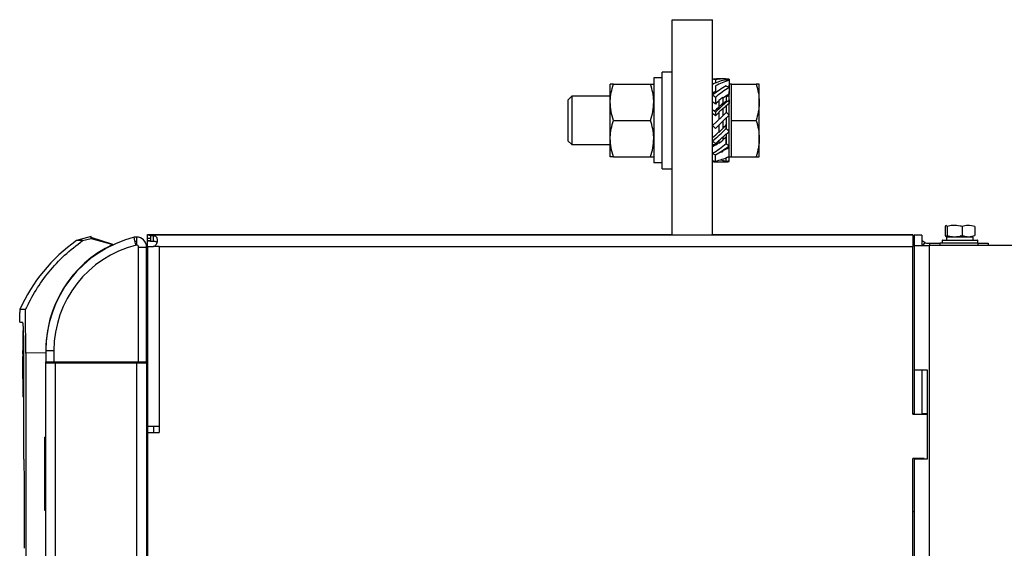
# Model space of a CAD drawing. Header units: inches. Extents: x 1390 to 5322, y 201 to 2979.
# Tile 69 of 85: x 4921 to 5165, y 1771 to 1902. Entities that reach past the tile are written whole.
import ezdxf

# ---------------------------------------------------------------- set-up
doc = ezdxf.new("R2010")
doc.units = ezdxf.units.IN
doc.header["$MEASUREMENT"] = 0
doc.layers.add('PWR_0600HP', color=7, linetype='Continuous')

# ---------------------------------------------------------------- blocks, each defined once
blk = doc.blocks.new('ssw06_side')
at = {"color": 144, "linetype": 'Continuous'}
for p, q in [((-215, -57.4), (-215, -3.99)), ((-217.5, -24.41), (-217.5, -16.99)), ((-217.5, -18.44), (-219.6, -18.44)), ((-219.6, -18.44), (-219.6, -39.52)), ((-204.3, -18.88), (-204.3, -19.72)), ((-201.6, -18.89), (-201.6, -19.26)), ((-200.91, -18.77), (-200.91, -19.06)), ((-200.91, -19.06), (-200.91, -20.86)), ((-230.4, -24.49), (-230.4, -19.99)), ((-229.6, -19.99), (-220.4, -19.99)), ((-204.3, -20.42), (-204.3, -22.15)), ((-200.91, -20.86), (-200.91, -20.27)), ((-200.91, -20.86), (-200.91, -22.5)), ((-200.91, -23.89), (-200.91, -21.78)), ((-200.31, -24.49), (-200.31, -19.99)), ((-240.91, -23.95), (-240.91, -34.02)), ((-230.4, -22.99), (-239.95, -22.99)), ((-239.95, -22.99), (-239.95, -34.99)), ((-217.5, -40.99), (-217.5, -24.41)), ((-204.3, -23.26), (-204.3, -24.92)), ((-202.45, -23.31), (-202.45, -24.77)), ((-201.51, -22.99), (-201.72, -22.99)), ((-201.51, -24.26), (-201.51, -22.99)), ((-200.91, -23.89), (-200.91, -24.78)), ((-200.91, -36.77), (-200.91, -24.31)), ((-203.45, -25.64), (-203.45, -25.73)), ((-203.45, -25.73), (-203.45, -26.03)), ((-202.45, -24.77), (-202.45, -24.87)), ((-202.45, -24.87), (-202.45, -25.24)), ((-202.45, -26.03), (-202.45, -27.81)), ((-201.51, -27.09), (-201.51, -25.29)), ((-200.31, -28.99), (-200.31, -24.49)), ((-193.41, -33.49), (-193.41, -24.49)), ((-229.6, -28.99), (-220.4, -28.99)), ((-204.3, -26.97), (-204.3, -27.87)), ((-203.45, -26.95), (-203.45, -28.78)), ((-201.51, -31.1), (-201.51, -28.29)), ((-200.31, -28.99), (-194.21, -28.99)), ((-200.31, -33.49), (-200.31, -28.99)), ((-201.6, -31.01), (-201.6, -30.1)), ((-203.45, -33.93), (-203.45, -34.67)), ((-202.45, -33.2), (-202.45, -33.93)), ((-201.6, -34.72), (-201.6, -33.05)), ((-201.51, -34.8), (-201.51, -32.27)), ((-200.31, -37.99), (-200.31, -33.49)), ((-193.41, -37.99), (-193.41, -33.49)), ((-239.95, -34.99), (-230.4, -34.99)), ((-205, -34.99), (-204.19, -34.99)), ((-201.6, -36.12), (-201.6, -35.88)), ((-200.91, -37.94), (-200.91, -35.79)), ((-229.6, -37.99), (-220.4, -37.99)), ((-204.3, -39.09), (-204.3, -37.55)), ((-201.6, -39.09), (-201.6, -38.25)), ((-200.91, -37.99), (-200.91, -37.94)), ((-200.91, -38.92), (-200.91, -37.99)), ((-200.91, -39.21), (-200.91, -38.92)), ((-200.31, -37.99), (-194.21, -37.99)), ((-217.5, -39.52), (-219.6, -39.52)), ((-203.67, -39.29), (-202.24, -39.29)), ((-143.08, -55.35), (-143.08, -57.55)), ((-139.92, -55.35), (-139.92, -57.55)), ((-361.38, -58.84), (-359.23, -58.27)), ((-359.23, -58.27), (-353.89, -59.79)), ((-348, -57.93), (-348, -59.93)), ((-345.3, -57.4), (-345.3, -57.3)), ((-345.3, -57.3), (-215, -57.3)), ((-345.3, -57.4), (-155.3, -57.4)), ((-345.3, -57.4), (-345.3, -57.4)), ((-345.3, -58.9), (-345.3, -57.4)), ((-345.3, -58.25), (-344.55, -58.25)), ((-344.55, -57.65), (-344.55, -59.02)), ((-205, -57.3), (-155.3, -57.3)), ((-155.3, -57.4), (-155.3, -57.3)), ((-155.3, -57.4), (-155.3, -60.3)), ((-155.19, -58), (-155.3, -58)), ((-155.19, -59.5), (-155.19, -58)), ((-155, -58.01), (-155.19, -58)), ((-153.1, -57.5), (-155, -57.5)), ((-153.1, -57.5), (-153.1, -60)), ((-146.9, -57.9), (-140.3, -57.9)), ((-347.5, -88.94), (-347.5, -60.43)), ((-345.5, -88.94), (-345.5, -60.43)), ((-345.3, -58.8), (-344.55, -58.8)), ((-345.3, -60.3), (-345.3, -58.9)), ((-345.3, -58.9), (-344.55, -58.9)), ((-345.3, -60.3), (-343.9, -60.3)), ((-345.3, -60.3), (-345.3, -104.9)), ((-343.9, -59.02), (-344.55, -59.02)), ((-342.4, -60.3), (-343.9, -60.3)), ((-155.19, -59.5), (-155.3, -59.5)), ((-155.3, -101.9), (-155.3, -60.3)), ((-153.1, -58.76), (-152.35, -59.24)), ((-152.35, -59.24), (-152.84, -60)), ((-151.49, -59.5), (-151.1, -59.5)), ((-115.95, -60), (-151.2, -60)), ((-151.1, -59.5), (-148.6, -59.5)), ((-151.1, -60), (-151.1, -59.5)), ((-139.1, -59.5), (-148.6, -59.5)), ((-148.6, -59.5), (-148.6, -60)), ((-148.05, -58.8), (-148.05, -59.4)), ((-148.05, -59.4), (-139.15, -59.4)), ((-139.15, -59.4), (-139.15, -58.8)), ((-139.1, -60), (-139.1, -59.5)), ((-345.3, -61.4), (-345.5, -61.4)), ((-345.5, -63.5), (-345.3, -63.6)), ((-345.5, -64.63), (-345.3, -64.63)), ((-345.5, -65.37), (-345.3, -65.37)), ((-345.5, -66), (-345.3, -66)), ((-345.3, -68.5), (-345.5, -68.5)), ((-345.3, -69.5), (-345.5, -69.5)), ((-345.3, -71.4), (-345.5, -71.4)), ((-376.95, -79.11), (-376.95, -76.66)), ((-369.71, -79.24), (-369.67, -79.24)), ((-376.2, -81.11), (-376.2, -86.12)), ((-370.41, -83.61), (-370.39, -83.61)), ((-376.19, -86.12), (-376.21, -86.12)), ((-376.19, -86.94), (-376.21, -86.94)), ((-376.21, -87.6), (-376.21, -91.63)), ((-376.21, -90.67), (-376.21, -87.6)), ((-376.21, -87.6), (-376.21, -87.6)), ((-376.21, -87.6), (-376.21, -90.07)), ((-376.2, -86.94), (-376.2, -87.6)), ((-376.2, -87.6), (-376.19, -87.6)), ((-376.2, -91.63), (-376.2, -87.6)), ((-376.19, -86.12), (-376.19, -86.94)), ((-376.18, -86.12), (-376.19, -86.12)), ((-376.19, -86.94), (-376.18, -86.94)), ((-376.18, -87.6), (-376.19, -87.6)), ((-376.19, -87.6), (-376.19, -93.11)), ((-376.18, -86.94), (-376.18, -86.12)), ((-376.18, -90.67), (-376.18, -87.6)), ((-376.18, -93.11), (-376.18, -87.6)), ((-370.5, -86.72), (-375.51, -86.78)), ((-375.51, -86.78), (-375.51, -215.43)), ((-370.5, -86.12), (-368.5, -86.12)), ((-370.5, -86.12), (-370.5, -88.94)), ((-368.5, -86.12), (-368.5, -88.94)), ((-376.21, -88.42), (-376.21, -88.42)), ((-376.21, -88.42), (-376.21, -89.22)), ((-376.21, -89.22), (-376.21, -88.42)), ((-376.21, -89.22), (-376.21, -89.22)), ((-376.21, -90.07), (-376.21, -90.7)), ((-376.21, -90.07), (-376.21, -90.7)), ((-376.21, -90.07), (-376.21, -90.07)), ((-376.2, -90.07), (-376.2, -88.45)), ((-376.2, -90.67), (-376.2, -88.45)), ((-376.2, -88.45), (-376.19, -88.45)), ((-376.2, -90.07), (-376.2, -90.07)), ((-376.19, -88.45), (-376.19, -90.67)), ((-370.5, -89.15), (-370.5, -88.94)), ((-370.5, -88.94), (-368.5, -88.94)), ((-370.5, -89.15), (-368.1, -89.15)), ((-369.5, -88.94), (-369.5, -89.15)), ((-368.5, -88.94), (-347.5, -88.94)), ((-368.1, -89.15), (-347.9, -89.15)), ((-357.47, -89.15), (-357.47, -88.94)), ((-356, -88.94), (-356, -89.15)), ((-351, -89.15), (-351, -89.06)), ((-351, -89.06), (-349, -89.06)), ((-349, -89.15), (-349, -89.06)), ((-347.9, -89.15), (-345.5, -89.15)), ((-347.5, -88.94), (-345.5, -88.94)), ((-345.5, -88.94), (-345.5, -89.15)), ((-376.2, -90.67), (-376.21, -90.67)), ((-376.21, -90.7), (-376.21, -91.63)), ((-376.21, -90.7), (-376.21, -90.7)), ((-376.21, -91.63), (-376.2, -91.63)), ((-376.21, -91.63), (-376.21, -91.63)), ((-376.21, -92.21), (-376.21, -93.11)), ((-376.21, -92.21), (-376.19, -92.21)), ((-376.19, -90.67), (-376.2, -90.67)), ((-376.2, -91.63), (-376.2, -92.21)), ((-376.19, -91.63), (-376.2, -91.63)), ((-376.19, -90.67), (-376.18, -90.67)), ((-376.19, -91.63), (-376.18, -91.63)), ((-376.19, -92.21), (-376.19, -91.63)), ((-376.18, -92.21), (-376.19, -92.21)), ((-376.18, -91.63), (-376.18, -91.63)), ((-376.18, -91.63), (-376.18, -92.21)), ((-376.18, -92.21), (-376.18, -92.21)), ((-155, -91), (-155, -101.9)), ((-153.1, -91), (-153.1, -101.9)), ((-151.68, -113), (-151.68, -91)), ((-376.19, -93.11), (-376.21, -93.11)), ((-376.2, -93.11), (-376.2, -97.61)), ((-376.19, -93.11), (-376.18, -93.11)), ((-376, -97.61), (-376.2, -97.61)), ((-155, -101.8), (-155.3, -101.8)), ((-151.68, -101.8), (-153.1, -101.8)), ((-345.3, -104.9), (-345.3, -106.5)), ((-345.3, -104.9), (-342.4, -104.9)), ((-343.8, -104.9), (-343.8, -106.5)), ((-342.4, -104.9), (-342.4, -106.5)), ((-370.6, -106.12), (-370.6, -107.12)), ((-370.5, -107.12), (-370.6, -107.12)), ((-370.6, -107.12), (-370.6, -126.23)), ((-345.3, -106.5), (-345.3, -162.3)), ((-345.3, -106.5), (-342.4, -106.5)), ((-370.85, -111.44), (-370.6, -111.44)), ((-370.85, -111.51), (-370.6, -111.51)), ((-152.5, -112.9), (-155.3, -112.9)), ((-155, -112.9), (-155, -113)), ((-155, -113), (-151.68, -113)), ((-153.1, -112.9), (-153.1, -113)), ((-152.5, -113), (-152.5, -112.9)), ((-345.5, -117.15), (-345.3, -117.15)), ((-375.88, -118.21), (-375.88, -118.21)), ((-370.5, -126.23), (-370.6, -126.23)), ((-370.6, -126.23), (-370.6, -127.23)), ((-155.3, -126.1), (-155, -126.1)), ((-345.3, -131.22), (-345.5, -131.22)), ((-345.3, -131.97), (-345.5, -131.97)), ((-345.3, -131.99), (-345.5, -131.99)), ((-345.3, -132.74), (-345.5, -132.74)), ((-345.5, -132.76), (-345.3, -132.76)), ((-345.3, -133.51), (-345.5, -133.51)), ((-345.3, -133.53), (-345.5, -133.53)), ((-345.3, -134.28), (-345.5, -134.28)), ((-345.3, -134.3), (-345.5, -134.3)), ((-375.88, -135.21), (-375.88, -135.21))]:
    blk.add_line(p, q, dxfattribs=at)
at = {"color": 7, "linetype": 'Continuous'}
for p, q in [((-215, -3.99), (-205, -3.99)), ((-205, -57.4), (-205, -3.99)), ((-215, -16.99), (-217.5, -16.99)), ((-202.24, -18.69), (-203.67, -18.69)), ((-200.31, -19.99), (-200.91, -19.99)), ((-200.31, -19.99), (-194.21, -19.99)), ((-193.41, -24.49), (-193.41, -19.99)), ((-239.95, -22.99), (-240.91, -23.95)), ((-203.45, -24.05), (-203.45, -25.64)), ((-230.4, -33.49), (-230.4, -24.49)), ((-202.45, -29.2), (-202.45, -31.02)), ((-203.45, -30.17), (-203.45, -31.95)), ((-240.91, -34.02), (-239.95, -34.99)), ((-230.4, -37.99), (-230.4, -33.49)), ((-202.45, -36.46), (-202.45, -36.69)), ((-201.16, -35.1), (-201.09, -35.16)), ((-201.6, -39.09), (-201.6, -39.09)), ((-200.91, -37.99), (-200.31, -37.99)), ((-217.5, -40.99), (-215, -40.99)), ((-147.28, -55.35), (-147.28, -57.55)), ((-146.76, -55.35), (-146.76, -57.55)), ((-359.23, -57.84), (-362.92, -58.84)), ((-353.89, -59.79), (-359.23, -58.04)), ((-343.9, -57.65), (-344.55, -57.65)), ((-343.9, -57.65), (-343.9, -59.02)), ((-155, -57.5), (-155, -60)), ((-146.9, -57.9), (-146.9, -58.7)), ((-140.3, -58.7), (-140.3, -57.9)), ((-361.38, -58.84), (-362.92, -58.84)), ((-347.5, -60.43), (-345.5, -60.43)), ((-342.4, -60.3), (-155.3, -60.3)), ((-342.4, -60.3), (-342.4, -104.9)), ((-155, -60), (-151.2, -60)), ((-155, -60), (-155, -101.9)), ((-151.2, -60), (-151.2, -740)), ((-139.15, -58.8), (-148.05, -58.8)), ((-147.95, -58.7), (-139.25, -58.7)), ((-139.1, -59.5), (-136.6, -59.5)), ((-136.6, -59.5), (-136.6, -60)), ((-345.3, -64.43), (-345.5, -64.41)), ((-345.5, -74.05), (-345.3, -74.06)), ((-377, -75.95), (-377, -76.66)), ((-375.56, -75.95), (-377, -75.95)), ((-376.95, -76.66), (-377, -76.66)), ((-376, -113.11), (-376, -83.61)), ((-376.21, -86.12), (-376.21, -86.94)), ((-370.5, -710.65), (-370.5, -89.15)), ((-368.1, -710.65), (-368.1, -89.15)), ((-347.9, -710.65), (-347.9, -89.15)), ((-345.5, -89.15), (-345.5, -710.65)), ((-151.68, -91), (-155, -91)), ((-155.3, -101.9), (-151.68, -101.9)), ((-370.5, -106.12), (-370.6, -106.12)), ((-370.85, -107.62), (-370.85, -109.74)), ((-370.85, -107.62), (-370.6, -107.62)), ((-370.85, -109.74), (-370.85, -111.44)), ((-370.85, -109.74), (-370.6, -109.74)), ((-370.85, -111.44), (-370.85, -111.51)), ((-370.85, -111.51), (-370.85, -125.73)), ((-345.3, -113.9), (-345.5, -113.9)), ((-155.3, -251.9), (-155.3, -112.9)), ((-155, -112.9), (-155, -251.9)), ((-375.88, -118.21), (-375.88, -135.21)), ((-370.85, -125.73), (-370.6, -125.73)), ((-370.5, -127.23), (-370.6, -127.23)), ((-345.5, -131.2), (-345.3, -131.2))]:
    blk.add_line(p, q, dxfattribs=at)
at = {"color": 144, "linetype": 'Continuous', "flags": 128}
for points in [[(-201.6, -26.99), (-202.73, -28.07), (-203.87, -29.17), (-205, -30.27)], [(-204.3, -30.99), (-203.18, -29.9), (-202.04, -28.8), (-200.91, -27.71)], [(-200.91, -27.71), (-201.14, -27.47), (-201.37, -27.23), (-201.6, -26.99)], [(-205, -30.27), (-204.77, -30.51), (-204.54, -30.75), (-204.3, -30.99)], [(-348.08, -57.96), (-348.16, -57.96), (-348.61, -58.01)], [(-348.12, -59.95), (-348.22, -59.57), (-348.31, -59.21), (-348.39, -58.87), (-348.47, -58.58), (-348.53, -58.34), (-348.58, -58.16), (-348.6, -58.05), (-348.61, -58.01)], [(-353.89, -59.79), (-353.89, -59.79)], [(-348.37, -58.98), (-348.03, -58.93), (-348, -58.93)], [(-345.3, -60.25), (-345.43, -60.74), (-345.5, -61.4)], [(-345.3, -58.9), (-345.3, -58.9)], [(-343.9, -60.3), (-343.9, -60.3)], [(-155.19, -59.5), (-155.08, -59.5), (-155, -59.51)], [(-345.5, -72.13), (-345.45, -72.14), (-345.3, -72.16)], [(-351, -89.06), (-351, -89.06)], [(-349, -89.06), (-349, -89.06)]]:
    blk.add_lwpolyline(points, dxfattribs=at)
at = {"color": 7, "linetype": 'Continuous', "flags": 128}
blk.add_lwpolyline([(-376.25, -79.13), (-376.71, -79.12), (-376.95, -79.11)], dxfattribs=at)
at = {"color": 7, "linetype": 'Continuous'}
for centre, radius, start, end in [((-201.51, -22.39), 0.6, 270, 348.7575), ((-201.51, -35.59), 0.6, 0, 23.629), ((-338.39, -93.36), 42.35, 125.3936, 155.7255)]:
    blk.add_arc(centre, radius, start, end, dxfattribs=at)
at = {"color": 144, "linetype": 'Continuous'}
for centre, radius, start, end in [((-341.5, -86.12), 29, 104.1986, 180), ((-348, -60.43), 2.5, 0, 90), ((-341.51, -86.02), 29, 115.272, 181.392), ((-341.5, -86.12), 27, 104.1986, 180), ((-348, -60.43), 0.5, 0, 90), ((-151.49, -57.9), 1.6, 237.1284, 270), ((-147.95, -58.8), 0.1, 90, 180), ((-139.25, -58.8), 0.1, 0, 90)]:
    blk.add_arc(centre, radius, start, end, dxfattribs=at)
for centre, major_axis, ratio, start_param, end_param in [((-203.67, -28.99), (10.66, 0), 0.966418, 1.570796, 1.695481), ((-206.24, -28.99), (0, 10.3), 0.966418, 6.087769, 6.158501), ((-203.67, -28.99), (9.1, 8.32), 0.667163, 0.827455, 1.147556), ((-202.24, -28.99), (10.66, 0), 0.966418, 1.446112, 1.766212), ((-202.24, -28.99), (9.1, 8.32), 0.667163, 0.898187, 1.218288), ((-199.67, -28.99), (-8.04, 8.79), 0.667163, 5.467246, 5.537978), ((-203.67, -28.99), (9.91, 9.45), 0.413872, 0.999747, 1.319847), ((-203.67, -28.99), (7.07, 6.46), 0.667163, 1.099112, 1.183679), ((-202.24, -28.99), (9.91, 9.45), 0.413872, 1.070479, 1.390579), ((-199.67, -28.99), (-9.13, 9.58), 0.413872, 5.246838, 5.31757), ((-206.24, -28.99), (-6.25, 6.83), 0.667163, 5.133871, 5.181754), ((-206.24, -28.99), (7.09, 7.44), 0.413872, 0.964682, 1.000224), ((-203.67, -28.99), (7.7, -7.34), 0.413872, 2.091879, 2.107237), ((-206.24, -28.99), (-9.13, 9.58), 0.413872, 4.926738, 4.99747), ((-206.24, -28.99), (-7.09, 7.44), 0.413872, 4.869474, 4.961347), ((-202.24, -28.99), (10.47, 10.09), 0.198787, 1.256834, 1.576934), ((-202.24, -28.99), (7.7, 7.34), 0.413872, 1.343019, 1.447843), ((-202.24, -28.99), (7.94, 7.57), 0.413872, 1.220878, 1.338507), ((-202.24, -28.99), (7.7, 7.34), 0.413872, 1.034356, 1.221682), ((-203.67, -28.99), (8.13, 7.84), 0.198787, 1.128838, 1.233662), ((-199.67, -28.99), (-7.57, 7.86), 0.198787, 5.144244, 5.16849), ((-206.24, -28.99), (-9.75, 10.12), 0.198787, 4.720394, 4.791126), ((-203.67, -28.99), (8.13, 7.84), 0.198787, 1.354999, 1.486956), ((-203.67, -28.99), (8.38, 8.08), 0.198787, 1.238174, 1.355803), ((-202.24, -28.99), (8.38, 8.08), 0.198787, 1.407233, 1.524862), ((-202.24, -28.99), (8.13, 7.84), 0.198787, 1.220711, 1.408037), ((-206.24, -28.99), (-7.57, 7.86), 0.198787, 4.663129, 4.755002), ((-203.67, -28.99), (10.47, 10.09), 0.198787, 4.398426, 4.718527), ((-202.24, -28.99), (10.47, 10.09), 0.198787, 4.327695, 4.647795), ((-203.67, -28.99), (8.38, 8.08), 0.198787, 4.548826, 4.666455), ((-203.67, -28.99), (8.13, 7.84), 0.198787, 4.670967, 4.775791), ((-199.67, -28.99), (-9.75, 10.12), 0.198787, 1.578801, 1.649533), ((-203.67, -28.99), (8.13, 7.84), 0.198787, 4.362303, 4.54963), ((-206.24, -28.99), (-9.75, 10.12), 0.198787, 1.898901, 1.969633), ((-203.67, -28.99), (7.94, 7.57), 0.413872, 4.362471, 4.4801), ((-203.67, -28.99), (7.7, 7.34), 0.413872, 4.484612, 4.589436), ((-203.67, -28.99), (7.7, 7.34), 0.413872, 4.175948, 4.363275), ((-203.67, -28.99), (9.91, 9.45), 0.413872, 4.212072, 4.532172), ((-203.67, -28.99), (9.91, -9.45), 0.413872, 4.963338, 4.97521), ((-202.24, -28.99), (9.91, 9.45), 0.413872, 4.14134, 4.46144), ((-202.24, -28.99), (7.07, 6.46), 0.667163, 4.137945, 4.325272), ((-199.67, -28.99), (-9.13, 9.58), 0.413872, 1.785145, 1.855877), ((-206.24, -28.99), (-9.13, 9.58), 0.413872, 2.105246, 2.175978), ((-206.24, -28.99), (-8.04, 8.79), 0.667163, 2.325653, 2.396385), ((-203.67, -28.99), (10.66, 0), 0.966418, 4.587705, 4.907805), ((-202.24, -28.99), (9.1, 8.32), 0.667163, 3.969048, 4.289148), ((-202.24, -28.99), (7.29, 6.67), 0.667163, 4.045413, 4.138749), ((-203.67, -28.99), (9.1, -8.32), 0.667163, 5.327873, 5.45573), ((-199.67, -28.99), (8.04, 8.79), 0.667163, 3.8868, 3.957532), ((-199.67, -28.99), (0, 10.3), 0.966418, 2.946177, 3.016908), ((-203.67, -28.99), (10.66, 0), 0.966418, 4.587705, 4.712389), ((-202.24, -28.99), (10.66, 0), 0.966418, 4.712389, 4.837073)]:
    blk.add_ellipse(centre, major_axis=major_axis, ratio=ratio, start_param=start_param, end_param=end_param, dxfattribs=at)
at = {"color": 7, "linetype": 'Continuous'}
for centre, major_axis, ratio, start_param, end_param in [((-202.24, -28.99), (8.13, 7.84), 0.198787, 1.529374, 1.634198), ((168, -53.23), (-11.24, 1389.74), 0.392075, 1.610728, 1.614401)]:
    blk.add_ellipse(centre, major_axis=major_axis, ratio=ratio, start_param=start_param, end_param=end_param, dxfattribs=at)
for points, knots in [([(-230.4, -24.49), (-230.4, -24.38), (-230.39, -23.57), (-230.22, -22.05), (-229.8, -20.68), (-229.6, -19.99)], [0, 0, 0, 0, 0.070092, 0.530787, 1, 1, 1, 1]), ([(-220.4, -19.99), (-220.28, -19.99), (-219.81, -19.99), (-219.69, -19.99), (-219.6, -19.99)], [0, 0, 0, 0, 0.257551, 1, 1, 1, 1]), ([(-194.21, -19.99), (-193.99, -20.72), (-193.54, -22.19), (-193.45, -23.72), (-193.41, -24.49)], [0, 0, 0, 0, 0.495462, 1, 1, 1, 1]), ([(-229.6, -28.99), (-229.82, -28.26), (-230.27, -26.78), (-230.36, -25.26), (-230.4, -24.49)], [0, 0, 0, 0, 0.495457, 1, 1, 1, 1]), ([(-230.4, -33.49), (-230.4, -33.38), (-230.39, -32.57), (-230.22, -31.05), (-229.8, -29.68), (-229.6, -28.99)], [0, 0, 0, 0, 0.070092, 0.530787, 1, 1, 1, 1]), ([(-193.41, -33.49), (-193.41, -33.87), (-193.43, -34.25), (-193.5, -35.01), (-193.56, -35.39), (-193.77, -36.51), (-193.97, -37.25), (-194.21, -37.99)], [0, 0, 0, 0, 0.25, 0.25, 0.5, 0.5, 1, 1, 1, 1]), ([(-146.76, -55.35), (-146.85, -55.19), (-147.03, -54.89), (-147.2, -55.2), (-147.28, -55.35)], [0, 0, 0, 0, 0.534702, 1, 1, 1, 1]), ([(-143.08, -55.35), (-143.24, -55.3), (-144, -55.08), (-145.27, -54.95), (-146.32, -55.23), (-146.76, -55.35)], [0, 0, 0, 0, 0.130043, 0.63465, 1, 1, 1, 1]), ([(-343.9, -60.3), (-343.8, -60.29), (-343.59, -60.26), (-343.29, -60.05), (-343.04, -59.73), (-342.86, -59.3), (-342.79, -58.81), (-342.82, -58.36), (-342.95, -58.02), (-343.2, -57.81), (-343.53, -57.7), (-343.78, -57.67), (-343.9, -57.65)], [0, 0, 0, 0, 0.07011, 0.14045, 0.242836, 0.348825, 0.468814, 0.609957, 0.72581, 0.820829, 0.916026, 1, 1, 1, 1])]:
    blk.add_open_spline(points, degree=3, knots=knots, dxfattribs=at)
at = {"color": 144, "linetype": 'Continuous'}
for points, knots in [([(-229.6, -19.99), (-229.72, -19.99), (-230.19, -19.99), (-230.31, -19.99), (-230.4, -19.99)], [0, 0, 0, 0, 0.257551, 1, 1, 1, 1]), ([(-219.6, -24.49), (-219.6, -24.38), (-219.61, -23.57), (-219.78, -22.05), (-220.2, -20.68), (-220.4, -19.99)], [0, 0, 0, 0, 0.070092, 0.530787, 1, 1, 1, 1]), ([(-193.41, -19.99), (-193.51, -19.99), (-193.65, -19.99), (-194.12, -19.99), (-194.21, -19.99)], [0, 0, 0, 0, 0.803647, 1, 1, 1, 1]), ([(-220.4, -28.99), (-220.18, -28.26), (-219.73, -26.78), (-219.64, -25.26), (-219.6, -24.49)], [0, 0, 0, 0, 0.495457, 1, 1, 1, 1]), ([(-193.41, -24.49), (-193.41, -24.59), (-193.42, -25.4), (-193.59, -26.92), (-194.01, -28.3), (-194.21, -28.99)], [0, 0, 0, 0, 0.070093, 0.530783, 1, 1, 1, 1]), ([(-219.6, -33.49), (-219.6, -33.38), (-219.61, -32.57), (-219.78, -31.05), (-220.2, -29.68), (-220.4, -28.99)], [0, 0, 0, 0, 0.070092, 0.530787, 1, 1, 1, 1]), ([(-194.21, -28.99), (-193.99, -29.72), (-193.54, -31.19), (-193.45, -32.72), (-193.41, -33.49)], [0, 0, 0, 0, 0.4954619, 1, 1, 1, 1]), ([(-229.6, -37.99), (-229.82, -37.26), (-230.27, -35.78), (-230.36, -34.26), (-230.4, -33.49)], [0, 0, 0, 0, 0.495457, 1, 1, 1, 1]), ([(-220.4, -37.99), (-220.18, -37.26), (-219.73, -35.78), (-219.64, -34.26), (-219.6, -33.49)], [0, 0, 0, 0, 0.495457, 1, 1, 1, 1]), ([(-229.6, -37.99), (-229.72, -37.99), (-230.19, -37.99), (-230.31, -37.99), (-230.4, -37.99)], [0, 0, 0, 0, 0.257551, 1, 1, 1, 1]), ([(-220.4, -37.99), (-220.28, -37.99), (-219.81, -37.99), (-219.69, -37.99), (-219.6, -37.99)], [0, 0, 0, 0, 0.257551, 1, 1, 1, 1]), ([(-194.21, -37.99), (-194.12, -37.99), (-193.65, -37.99), (-193.51, -37.99), (-193.41, -37.99)], [0, 0, 0, 0, 0.196353, 1, 1, 1, 1]), ([(-139.92, -55.35), (-140.48, -55.19), (-141.54, -54.89), (-142.59, -55.2), (-143.08, -55.35)], [0, 0, 0, 0, 0.534702, 1, 1, 1, 1]), ([(-359.23, -58.27), (-359.23, -58.03), (-359.23, -57.76), (-359.23, -57.87), (-359.23, -57.88)], [0, 0, 0, 0, 0.876697, 1, 1, 1, 1]), ([(-353.89, -59.79), (-354.6, -59.59), (-355.66, -59.29), (-357.08, -58.88), (-358.15, -58.57), (-358.87, -58.37), (-359.23, -58.27)], [0, 0, 0, 0, 0.395255, 0.592881, 0.796437, 1, 1, 1, 1]), ([(-348, -57.93), (-348.05, -57.93), (-348.15, -57.94), (-348.36, -57.95), (-348.51, -57.99), (-348.61, -58.01)], [0, 0, 0, 0, 0.250849, 0.50173, 1, 1, 1, 1]), ([(-147.28, -57.55), (-147.19, -57.71), (-147.01, -58.01), (-146.84, -57.7), (-146.76, -57.55)], [0, 0, 0, 0, 0.534703, 1, 1, 1, 1]), ([(-146.76, -57.55), (-146.32, -57.67), (-145.27, -57.95), (-144, -57.82), (-143.24, -57.6), (-143.08, -57.55)], [0, 0, 0, 0, 0.365349, 0.869956, 1, 1, 1, 1]), ([(-142.44, -57.81), (-142.56, -57.82), (-142.92, -57.87), (-143.28, -57.75), (-143.53, -57.68)], [0, 0, 0, 0, 0.31068, 1, 1, 1, 1]), ([(-143.08, -57.55), (-142.52, -57.71), (-141.46, -58.01), (-140.41, -57.7), (-139.92, -57.55)], [0, 0, 0, 0, 0.534703, 1, 1, 1, 1]), ([(-375.56, -75.95), (-374.73, -74.31), (-373.07, -71.01), (-369.77, -66.51), (-365.93, -62.33), (-362.91, -60.01), (-361.38, -58.84)], [0, 0, 0, 0, 0.245864, 0.491729, 0.743561, 1, 1, 1, 1]), ([(-348, -59.93), (-348.02, -59.93), (-348.06, -59.93), (-348.1, -59.94), (-348.12, -59.95)], [0, 0, 0, 0, 0.5, 1, 1, 1, 1]), ([(-342.88, -59.31), (-342.9, -59.28), (-342.95, -59.21), (-343.12, -59.13), (-343.44, -59.05), (-343.73, -59.03), (-343.9, -59.02)], [0, 0, 0, 0, 0.1043217, 0.270521, 0.5655519, 1, 1, 1, 1]), ([(-375.51, -86.78), (-375.51, -84.97), (-375.51, -83.16), (-375.53, -79.55), (-375.54, -77.75), (-375.56, -75.95)], [0, 0, 0, 0, 0.5, 0.5, 1, 1, 1, 1]), ([(-376, -83.61), (-376, -83.11), (-376.01, -82.1), (-376.06, -80.76), (-376.12, -79.74), (-376.19, -79.2), (-376.24, -79.15), (-376.25, -79.13)], [0, 0, 0, 0, 0.2143851, 0.4287624, 0.6433254, 0.8582351, 1, 1, 1, 1])]:
    blk.add_open_spline(points, degree=3, knots=knots, dxfattribs=at)
for points in [[(-344.55, -57.65), (-344.8, -57.5), (-345.05, -57.41), (-345.3, -57.4)], [(-345.5, -65.59), (-345.43, -65.58), (-345.37, -65.58), (-345.3, -65.57)]]:
    blk.add_open_spline(points, degree=3, dxfattribs=at)

msp = doc.modelspace()

# ---------------------------------------------------------------- block references
at = {"layer": 'PWR_0600HP'}
msp.add_blockref('ssw06_side', (5297.52, 1906.09), dxfattribs=at)

doc.saveas('drawing.dxf')
